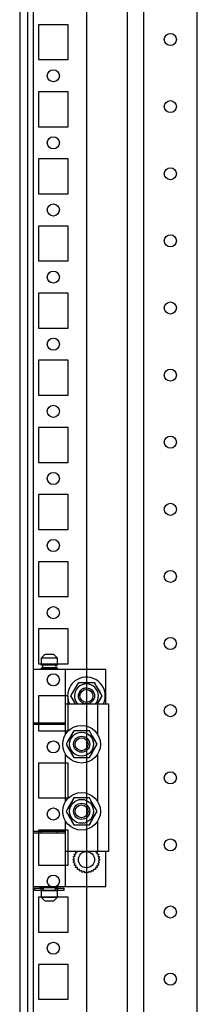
# Model space of a CAD drawing. Header units: inches. Extents: x 614 to 6314, y 704 to 4696.
# Tile 49 of 78: x 3247 to 3313, y 2283 to 2650. Entities that reach past the tile are written whole.
import ezdxf

# ---------------------------------------------------------------- set-up
doc = ezdxf.new("R2010")
doc.units = ezdxf.units.IN
doc.header["$MEASUREMENT"] = 0
doc.layers.add('HANDLE_ROTARY', color=7, linetype='Continuous')

# ---------------------------------------------------------------- blocks, each defined once
blk = doc.blocks.new('DOOR_FRONT')
for p, q in [((-397, -1962.53), (-397, -4.5)), ((-395, -4.5), (-395, -1962.53)), ((-354, -88), (-354, -1879)), ((-334, -1879), (-334, -88)), ((-390.5, -937.5), (-392, -939)), ((-390.5, -937.5), (-387.5, -937.5)), ((-386, -939), (-387.5, -937.5)), ((-386, -939), (-392, -939)), ((-392, -939), (-392, -941.5)), ((-386, -941.5), (-392, -941.5)), ((-392, -942.5), (-386, -942.5)), ((-392, -942.5), (-392, -943)), ((-386.5, -941.5), (-391.5, -941.5)), ((-391.5, -941.5), (-391.5, -942.5)), ((-386.5, -942.5), (-391.5, -942.5)), ((-386.5, -942.5), (-386.5, -941.5)), ((-386, -941.5), (-386, -939)), ((-386, -943), (-386, -942.5)), ((-395, -943), (-383, -943)), ((-395, -943), (-395, -963)), ((-386, -943), (-368, -943)), ((-383, -963), (-383, -943)), ((-368, -956), (-368, -943)), ((-380.97, -953), (-378.09, -948)), ((-379.5, -950.45), (-378.79, -949.22)), ((-378.79, -949.22), (-378.09, -948)), ((-378.09, -948), (-377.31, -948)), ((-378.09, -948), (-372.31, -948)), ((-377.31, -948), (-376.53, -948)), ((-376.53, -948), (-375.83, -948)), ((-375.83, -948), (-375.14, -948)), ((-375.14, -948), (-373.72, -948)), ((-373.72, -948), (-372.31, -948)), ((-372.31, -948), (-371.92, -948.67)), ((-372.31, -948), (-369.43, -953)), ((-371.92, -948.67), (-371.53, -949.35)), ((-371.53, -949.35), (-371.19, -949.95)), ((-380.97, -953), (-380.58, -952.33)), ((-380.27, -954.22), (-380.97, -953)), ((-379.24, -956), (-380.97, -953)), ((-380.58, -952.33), (-380.19, -951.65)), ((-380.19, -951.65), (-379.85, -951.05)), ((-379.85, -951.05), (-379.5, -950.45)), ((-371.19, -949.95), (-370.84, -950.55)), ((-369.43, -953), (-371.16, -956)), ((-370.84, -950.55), (-370.13, -951.78)), ((-370.13, -951.78), (-369.43, -953)), ((-369.43, -953), (-369.82, -953.67)), ((-383, -967.39), (-383, -956)), ((-383, -956), (-371, -956)), ((-379.56, -955.45), (-380.27, -954.22)), ((-379.24, -956), (-379.56, -955.45)), ((-370.9, -955.55), (-371.16, -956)), ((-371, -967.39), (-371, -956)), ((-371, -956), (-367, -956)), ((-370.55, -954.95), (-370.9, -955.55)), ((-370.21, -954.35), (-370.55, -954.95)), ((-369.82, -953.67), (-370.21, -954.35)), ((-367, -956), (-367, -1011)), ((-395, -963), (-383, -963)), ((-395, -963.5), (-383, -963.5)), ((-395, -963.5), (-395, -1003.5)), ((-392, -963), (-392, -963.5)), ((-386, -963.5), (-386, -963)), ((-386, -963), (-383, -963)), ((-386, -963.5), (-383, -963.5)), ((-383, -967.39), (-383, -963.5)), ((-381.01, -967.95), (-381.36, -968.55)), ((-380.95, -967.85), (-381.28, -968.41)), ((-380.67, -967.35), (-381.01, -967.95)), ((-380.63, -967.29), (-380.95, -967.85)), ((-380.28, -966.67), (-380.67, -967.35)), ((-380.26, -966.64), (-380.63, -967.29)), ((-379.89, -966), (-380.28, -966.67)), ((-379.89, -966), (-380.26, -966.64)), ((-378.48, -966), (-379.89, -966)), ((-379.03, -966), (-379.89, -966)), ((-378.17, -966), (-379.03, -966)), ((-377.06, -966), (-378.48, -966)), ((-377.53, -966), (-378.17, -966)), ((-376.89, -966), (-377.53, -966)), ((-376.37, -966), (-377.06, -966)), ((-376.25, -966), (-376.89, -966)), ((-375.67, -966), (-376.37, -966)), ((-375.6, -966), (-376.25, -966)), ((-374.89, -966), (-375.67, -966)), ((-374.86, -966), (-375.6, -966)), ((-374.11, -966), (-374.89, -966)), ((-374.11, -966), (-374.86, -966)), ((-373.41, -967.22), (-374.11, -966)), ((-373.69, -966.74), (-374.11, -966)), ((-373.26, -967.49), (-373.69, -966.74)), ((-372.7, -968.45), (-373.41, -967.22)), ((-372.94, -968.04), (-373.26, -967.49)), ((-372.62, -968.59), (-372.94, -968.04)), ((-382.07, -969.78), (-382.77, -971)), ((-382.35, -970.26), (-382.77, -971)), ((-382.77, -971), (-382.38, -971.67)), ((-382.77, -971), (-382.4, -971.64)), ((-382.4, -971.64), (-382.03, -972.29)), ((-382.38, -971.67), (-381.99, -972.35)), ((-381.92, -969.51), (-382.35, -970.26)), ((-381.36, -968.55), (-382.07, -969.78)), ((-381.6, -968.96), (-381.92, -969.51)), ((-381.28, -968.41), (-381.6, -968.96)), ((-372.35, -969.05), (-372.7, -968.45)), ((-372.29, -969.15), (-372.62, -968.59)), ((-372.01, -969.65), (-372.35, -969.05)), ((-371.97, -969.71), (-372.29, -969.15)), ((-372.08, -972.49), (-371.65, -971.74)), ((-371.62, -970.33), (-372.01, -969.65)), ((-371.6, -970.36), (-371.97, -969.71)), ((-371.93, -972.22), (-371.23, -971)), ((-371.65, -971.74), (-371.23, -971)), ((-371.23, -971), (-371.62, -970.33)), ((-371.23, -971), (-371.6, -970.36)), ((-383, -992.39), (-383, -974.61)), ((-382.03, -972.29), (-381.71, -972.85)), ((-381.99, -972.35), (-381.65, -972.95)), ((-381.71, -972.85), (-381.38, -973.41)), ((-381.65, -972.95), (-381.3, -973.55)), ((-381.38, -973.41), (-381.06, -973.96)), ((-381.3, -973.55), (-380.59, -974.78)), ((-381.06, -973.96), (-380.74, -974.51)), ((-380.74, -974.51), (-380.31, -975.26)), ((-380.59, -974.78), (-379.89, -976)), ((-380.31, -975.26), (-379.89, -976)), ((-374.11, -976), (-373.72, -975.33)), ((-374.11, -976), (-373.74, -975.36)), ((-373.74, -975.36), (-373.37, -974.71)), ((-373.72, -975.33), (-373.33, -974.65)), ((-373.37, -974.71), (-373.05, -974.15)), ((-373.33, -974.65), (-372.99, -974.05)), ((-373.05, -974.15), (-372.72, -973.59)), ((-372.99, -974.05), (-372.64, -973.45)), ((-372.72, -973.59), (-372.4, -973.04)), ((-372.64, -973.45), (-371.93, -972.22)), ((-372.4, -973.04), (-372.08, -972.49)), ((-371, -992.39), (-371, -974.61)), ((-379.89, -976), (-379.11, -976)), ((-379.89, -976), (-379.14, -976)), ((-379.14, -976), (-378.4, -976)), ((-379.11, -976), (-378.33, -976)), ((-378.4, -976), (-377.75, -976)), ((-378.33, -976), (-377.63, -976)), ((-377.75, -976), (-377.11, -976)), ((-377.63, -976), (-376.94, -976)), ((-377.11, -976), (-376.47, -976)), ((-376.94, -976), (-375.52, -976)), ((-376.47, -976), (-375.83, -976)), ((-375.83, -976), (-374.97, -976)), ((-375.52, -976), (-374.11, -976)), ((-374.97, -976), (-374.11, -976)), ((-381.36, -993.55), (-382.07, -994.78)), ((-381.28, -993.41), (-381.6, -993.96)), ((-381.01, -992.95), (-381.36, -993.55)), ((-380.95, -992.85), (-381.28, -993.41)), ((-380.67, -992.35), (-381.01, -992.95)), ((-380.63, -992.29), (-380.95, -992.85)), ((-380.28, -991.67), (-380.67, -992.35)), ((-380.26, -991.64), (-380.63, -992.29)), ((-379.89, -991), (-380.28, -991.67)), ((-379.89, -991), (-380.26, -991.64)), ((-378.48, -991), (-379.89, -991)), ((-379.03, -991), (-379.89, -991)), ((-378.17, -991), (-379.03, -991)), ((-377.06, -991), (-378.48, -991)), ((-377.53, -991), (-378.17, -991)), ((-376.89, -991), (-377.53, -991)), ((-376.37, -991), (-377.06, -991)), ((-376.25, -991), (-376.89, -991)), ((-375.67, -991), (-376.37, -991)), ((-375.6, -991), (-376.25, -991)), ((-374.89, -991), (-375.67, -991)), ((-374.86, -991), (-375.6, -991)), ((-374.11, -991), (-374.89, -991)), ((-374.11, -991), (-374.86, -991)), ((-373.41, -992.22), (-374.11, -991)), ((-373.69, -991.74), (-374.11, -991)), ((-373.26, -992.49), (-373.69, -991.74)), ((-372.7, -993.45), (-373.41, -992.22)), ((-372.94, -993.04), (-373.26, -992.49)), ((-372.62, -993.59), (-372.94, -993.04)), ((-372.35, -994.05), (-372.7, -993.45)), ((-372.29, -994.15), (-372.62, -993.59)), ((-382.07, -994.78), (-382.77, -996)), ((-382.35, -995.26), (-382.77, -996)), ((-382.77, -996), (-382.38, -996.67)), ((-382.77, -996), (-382.4, -996.64)), ((-382.4, -996.64), (-382.03, -997.29)), ((-382.38, -996.67), (-381.99, -997.35)), ((-381.92, -994.51), (-382.35, -995.26)), ((-382.03, -997.29), (-381.71, -997.85)), ((-381.99, -997.35), (-381.65, -997.95)), ((-381.6, -993.96), (-381.92, -994.51)), ((-372.64, -998.45), (-371.93, -997.22)), ((-372.4, -998.04), (-372.08, -997.49)), ((-372.01, -994.65), (-372.35, -994.05)), ((-371.97, -994.71), (-372.29, -994.15)), ((-372.08, -997.49), (-371.65, -996.74)), ((-371.62, -995.33), (-372.01, -994.65)), ((-371.6, -995.36), (-371.97, -994.71)), ((-371.93, -997.22), (-371.23, -996)), ((-371.65, -996.74), (-371.23, -996)), ((-371.23, -996), (-371.62, -995.33)), ((-371.23, -996), (-371.6, -995.36)), ((-383, -1003.5), (-383, -999.61)), ((-383, -1011), (-383, -999.61)), ((-381.71, -997.85), (-381.38, -998.41)), ((-381.65, -997.95), (-381.3, -998.55)), ((-381.38, -998.41), (-381.06, -998.96)), ((-381.3, -998.55), (-380.59, -999.78)), ((-381.06, -998.96), (-380.74, -999.51)), ((-380.74, -999.51), (-380.31, -1000.26)), ((-380.59, -999.78), (-379.89, -1001)), ((-380.31, -1000.26), (-379.89, -1001)), ((-379.89, -1001), (-379.11, -1001)), ((-379.89, -1001), (-379.14, -1001)), ((-379.14, -1001), (-378.4, -1001)), ((-379.11, -1001), (-378.33, -1001)), ((-378.4, -1001), (-377.75, -1001)), ((-378.33, -1001), (-377.63, -1001)), ((-377.75, -1001), (-377.11, -1001)), ((-377.63, -1001), (-376.94, -1001)), ((-377.11, -1001), (-376.47, -1001)), ((-376.94, -1001), (-375.52, -1001)), ((-376.47, -1001), (-375.83, -1001)), ((-375.83, -1001), (-374.97, -1001)), ((-375.52, -1001), (-374.11, -1001)), ((-374.97, -1001), (-374.11, -1001)), ((-374.11, -1001), (-373.72, -1000.33)), ((-374.11, -1001), (-373.74, -1000.36)), ((-373.74, -1000.36), (-373.37, -999.71)), ((-373.72, -1000.33), (-373.33, -999.65)), ((-373.37, -999.71), (-373.05, -999.15)), ((-373.33, -999.65), (-372.99, -999.05)), ((-373.05, -999.15), (-372.72, -998.59)), ((-372.99, -999.05), (-372.64, -998.45)), ((-372.72, -998.59), (-372.4, -998.04)), ((-371, -1011), (-371, -999.61)), ((-383, -1003.5), (-395, -1003.5)), ((-395, -1004), (-383, -1004)), ((-395, -1004), (-395, -1024)), ((-392, -1003.5), (-392, -1004)), ((-383, -1003.5), (-386, -1003.5)), ((-386, -1004), (-386, -1003.5)), ((-386, -1004), (-383, -1004)), ((-383, -1024), (-383, -1004)), ((-371, -1011), (-383, -1011)), ((-379.77, -1011.97), (-379.54, -1011.9)), ((-379.67, -1012.15), (-379.77, -1011.97)), ((-379.58, -1012.34), (-379.67, -1012.15)), ((-379.54, -1011.9), (-379.3, -1011.84)), ((-379.3, -1011.84), (-379.18, -1011.81)), ((-379.25, -1011.06), (-379.01, -1011.05)), ((-379.19, -1011.26), (-379.25, -1011.06)), ((-379.14, -1011.46), (-379.19, -1011.26)), ((-379.18, -1011.81), (-379.05, -1011.78)), ((-379.1, -1011.62), (-379.14, -1011.46)), ((-379.05, -1011.78), (-379.1, -1011.62)), ((-379.01, -1011.05), (-378.77, -1011.04)), ((-378.77, -1011.04), (-378.64, -1011.03)), ((-378.64, -1011.03), (-378.51, -1011.02)), ((-378.51, -1011.02), (-378.51, -1011)), ((-371.89, -1011), (-371.89, -1011.02)), ((-371.89, -1011.02), (-371.73, -1011.03)), ((-371.73, -1011.03), (-371.57, -1011.04)), ((-371.57, -1011.04), (-371.36, -1011.05)), ((-371.36, -1011.05), (-371.15, -1011.06)), ((-371.31, -1011.65), (-371.35, -1011.78)), ((-371.35, -1011.78), (-371.19, -1011.82)), ((-371.28, -1011.52), (-371.31, -1011.65)), ((-371.22, -1011.29), (-371.28, -1011.52)), ((-371.15, -1011.06), (-371.22, -1011.29)), ((-371.19, -1011.82), (-371.03, -1011.86)), ((-371.03, -1011.86), (-370.83, -1011.91)), ((-367, -1011), (-371, -1011)), ((-370.74, -1012.18), (-370.85, -1012.39)), ((-370.83, -1011.91), (-370.63, -1011.97)), ((-370.63, -1011.97), (-370.74, -1012.18)), ((-368, -1024), (-368, -1011)), ((-380.2, -1014), (-380.01, -1013.85)), ((-380.04, -1014.13), (-380.2, -1014)), ((-380.09, -1012.96), (-379.88, -1012.85)), ((-379.96, -1013.12), (-380.09, -1012.96)), ((-380.09, -1015.04), (-379.94, -1014.85)), ((-379.91, -1015.13), (-380.09, -1015.04)), ((-379.88, -1014.26), (-380.04, -1014.13)), ((-380.01, -1013.85), (-379.83, -1013.7)), ((-379.83, -1013.28), (-379.96, -1013.12)), ((-379.94, -1014.85), (-379.79, -1014.67)), ((-379.72, -1015.23), (-379.91, -1015.13)), ((-379.88, -1012.85), (-379.66, -1012.74)), ((-379.75, -1014.36), (-379.88, -1014.26)), ((-379.73, -1013.41), (-379.83, -1013.28)), ((-379.83, -1013.7), (-379.73, -1013.62)), ((-379.79, -1014.67), (-379.71, -1014.57)), ((-379.77, -1016.03), (-379.66, -1015.82)), ((-379.63, -1014.47), (-379.75, -1014.36)), ((-379.63, -1013.53), (-379.73, -1013.41)), ((-379.73, -1013.62), (-379.63, -1013.53)), ((-379.58, -1015.3), (-379.72, -1015.23)), ((-379.71, -1014.57), (-379.63, -1014.47)), ((-379.66, -1012.74), (-379.55, -1012.68)), ((-379.66, -1015.82), (-379.55, -1015.61)), ((-379.51, -1012.48), (-379.58, -1012.34)), ((-379.43, -1015.38), (-379.58, -1015.3)), ((-379.55, -1012.68), (-379.43, -1012.62)), ((-379.55, -1015.61), (-379.49, -1015.49)), ((-379.43, -1012.62), (-379.51, -1012.48)), ((-379.49, -1015.49), (-379.43, -1015.38)), ((-370.91, -1012.51), (-370.97, -1012.62)), ((-370.97, -1012.62), (-370.82, -1012.7)), ((-370.85, -1015.32), (-370.97, -1015.38)), ((-370.97, -1015.38), (-370.89, -1015.52)), ((-370.85, -1012.39), (-370.91, -1012.51)), ((-370.89, -1015.52), (-370.82, -1015.66)), ((-370.74, -1015.26), (-370.85, -1015.32)), ((-370.82, -1012.7), (-370.68, -1012.77)), ((-370.82, -1015.66), (-370.73, -1015.85)), ((-370.69, -1013.43), (-370.77, -1013.53)), ((-370.77, -1013.53), (-370.65, -1013.64)), ((-370.67, -1014.38), (-370.77, -1014.47)), ((-370.77, -1014.47), (-370.67, -1014.59)), ((-370.52, -1015.15), (-370.74, -1015.26)), ((-370.73, -1015.85), (-370.63, -1016.03)), ((-370.61, -1013.33), (-370.69, -1013.43)), ((-370.68, -1012.77), (-370.49, -1012.87)), ((-370.57, -1014.3), (-370.67, -1014.38)), ((-370.67, -1014.59), (-370.57, -1014.72)), ((-370.65, -1013.64), (-370.52, -1013.74)), ((-370.46, -1013.15), (-370.61, -1013.33)), ((-370.39, -1014.15), (-370.57, -1014.3)), ((-370.57, -1014.72), (-370.44, -1014.88)), ((-370.52, -1013.74), (-370.36, -1013.87)), ((-370.31, -1015.04), (-370.52, -1015.15)), ((-370.49, -1012.87), (-370.31, -1012.96)), ((-370.31, -1012.96), (-370.46, -1013.15)), ((-370.44, -1014.88), (-370.31, -1015.04)), ((-370.2, -1014), (-370.39, -1014.15)), ((-370.36, -1013.87), (-370.2, -1014)), ((-379.57, -1016.09), (-379.77, -1016.03)), ((-379.37, -1016.14), (-379.57, -1016.09)), ((-379.21, -1016.18), (-379.37, -1016.14)), ((-379.25, -1016.94), (-379.18, -1016.71)), ((-379.04, -1016.95), (-379.25, -1016.94)), ((-379.05, -1016.23), (-379.21, -1016.18)), ((-379.18, -1016.71), (-379.12, -1016.48)), ((-379.12, -1016.48), (-379.09, -1016.35)), ((-379.09, -1016.35), (-379.05, -1016.23)), ((-378.83, -1016.96), (-379.04, -1016.95)), ((-378.67, -1016.97), (-378.83, -1016.96)), ((-378.51, -1016.98), (-378.67, -1016.97)), ((-378.55, -1017.72), (-378.53, -1017.48)), ((-378.34, -1017.68), (-378.55, -1017.72)), ((-378.53, -1017.48), (-378.52, -1017.24)), ((-378.52, -1017.24), (-378.51, -1017.11)), ((-378.51, -1017.11), (-378.51, -1016.98)), ((-378.14, -1017.65), (-378.34, -1017.68)), ((-377.98, -1017.63), (-378.14, -1017.65)), ((-377.82, -1017.6), (-377.98, -1017.63)), ((-377.8, -1017.73), (-377.82, -1017.6)), ((-377.78, -1017.86), (-377.8, -1017.73)), ((-377.74, -1018.09), (-377.78, -1017.86)), ((-377.7, -1018.33), (-377.74, -1018.09)), ((-377.51, -1018.26), (-377.7, -1018.33)), ((-377.31, -1018.18), (-377.51, -1018.26)), ((-377.16, -1018.12), (-377.31, -1018.18)), ((-377.01, -1018.07), (-377.16, -1018.12)), ((-376.96, -1018.19), (-377.01, -1018.07)), ((-376.92, -1018.31), (-376.96, -1018.19)), ((-376.83, -1018.53), (-376.92, -1018.31)), ((-376.75, -1018.76), (-376.83, -1018.53)), ((-376.57, -1018.64), (-376.75, -1018.76)), ((-376.4, -1018.53), (-376.57, -1018.64)), ((-376.26, -1018.44), (-376.4, -1018.53)), ((-376.13, -1018.35), (-376.26, -1018.44)), ((-376.05, -1018.46), (-376.13, -1018.35)), ((-375.98, -1018.57), (-376.05, -1018.46)), ((-375.85, -1018.77), (-375.98, -1018.57)), ((-375.72, -1018.97), (-375.85, -1018.77)), ((-375.58, -1018.83), (-375.72, -1018.97)), ((-375.43, -1018.68), (-375.58, -1018.83)), ((-375.32, -1018.57), (-375.43, -1018.68)), ((-375.2, -1018.45), (-375.32, -1018.57)), ((-375.11, -1018.54), (-375.2, -1018.45)), ((-375.02, -1018.63), (-375.11, -1018.54)), ((-374.85, -1018.8), (-375.02, -1018.63)), ((-374.68, -1018.97), (-374.85, -1018.8)), ((-374.57, -1018.8), (-374.68, -1018.97)), ((-374.45, -1018.63), (-374.57, -1018.8)), ((-374.36, -1018.49), (-374.45, -1018.63)), ((-374.27, -1018.35), (-374.36, -1018.49)), ((-374.17, -1018.42), (-374.27, -1018.35)), ((-374.06, -1018.49), (-374.17, -1018.42)), ((-373.86, -1018.63), (-374.06, -1018.49)), ((-373.65, -1018.76), (-373.86, -1018.63)), ((-373.58, -1018.56), (-373.65, -1018.76)), ((-373.51, -1018.37), (-373.58, -1018.56)), ((-373.45, -1018.22), (-373.51, -1018.37)), ((-373.39, -1018.07), (-373.45, -1018.22)), ((-373.27, -1018.11), (-373.39, -1018.07)), ((-373.15, -1018.16), (-373.27, -1018.11)), ((-372.92, -1018.24), (-373.15, -1018.16)), ((-372.7, -1018.33), (-372.92, -1018.24)), ((-372.67, -1018.13), (-372.7, -1018.33)), ((-372.64, -1017.92), (-372.67, -1018.13)), ((-372.61, -1017.76), (-372.64, -1017.92)), ((-372.58, -1017.6), (-372.61, -1017.76)), ((-372.46, -1017.62), (-372.58, -1017.6)), ((-372.33, -1017.64), (-372.46, -1017.62)), ((-372.09, -1017.68), (-372.33, -1017.64)), ((-371.85, -1017.72), (-372.09, -1017.68)), ((-371.76, -1016.97), (-371.89, -1016.98)), ((-371.89, -1016.98), (-371.88, -1017.14)), ((-371.88, -1017.14), (-371.88, -1017.3)), ((-371.88, -1017.3), (-371.87, -1017.51)), ((-371.87, -1017.51), (-371.85, -1017.72)), ((-371.63, -1016.96), (-371.76, -1016.97)), ((-371.39, -1016.95), (-371.63, -1016.96)), ((-371.15, -1016.94), (-371.39, -1016.95)), ((-371.22, -1016.19), (-371.35, -1016.23)), ((-371.35, -1016.23), (-371.3, -1016.38)), ((-371.3, -1016.38), (-371.26, -1016.54)), ((-371.26, -1016.54), (-371.21, -1016.74)), ((-371.1, -1016.16), (-371.22, -1016.19)), ((-371.21, -1016.74), (-371.15, -1016.94)), ((-370.86, -1016.1), (-371.1, -1016.16)), ((-370.63, -1016.03), (-370.86, -1016.1)), ((-395, -1024), (-383, -1024)), ((-394.5, -1024.65), (-392.03, -1024.65)), ((-394.5, -1024.65), (-394.5, -1025.35)), ((-394.5, -1025.35), (-392.03, -1025.35)), ((-392.5, -1024), (-392.5, -1024.65)), ((-392.03, -1025.35), (-392.03, -1024.65)), ((-392.03, -1024.65), (-391.25, -1024.65)), ((-391.25, -1025.35), (-392.03, -1025.35)), ((-392, -1024), (-392, -1024.5)), ((-386, -1024.5), (-392, -1024.5)), ((-392, -1025.5), (-386, -1025.5)), ((-392, -1025.5), (-392, -1028)), ((-386.5, -1024.5), (-391.5, -1024.5)), ((-391.5, -1024.5), (-391.5, -1024.65)), ((-391.5, -1025.35), (-391.5, -1025.5)), ((-386.5, -1025.5), (-391.5, -1025.5)), ((-391.25, -1024.65), (-391.25, -1025.35)), ((-386.75, -1025.35), (-386.75, -1024.65)), ((-386.75, -1024.65), (-385.98, -1024.65)), ((-385.98, -1025.35), (-386.75, -1025.35)), ((-386.5, -1024.65), (-386.5, -1024.5)), ((-386.5, -1025.5), (-386.5, -1025.35)), ((-386, -1024.5), (-386, -1024)), ((-386, -1024), (-368, -1024)), ((-386, -1028), (-386, -1025.5)), ((-385.98, -1024.65), (-383.5, -1024.65)), ((-385.98, -1024.65), (-385.98, -1025.35)), ((-385.98, -1025.35), (-383.5, -1025.35)), ((-383.5, -1025.35), (-383.5, -1024.65)), ((-392, -1028), (-390.5, -1029.5)), ((-392, -1028), (-386, -1028)), ((-387.5, -1029.5), (-390.5, -1029.5)), ((-387.5, -1029.5), (-386, -1028))]:
    blk.add_line(p, q)
for centre, radius in [((-344, -708.5), 2.25), ((-344, -733.5), 2.25), ((-344, -758.5), 2.25), ((-344, -783.5), 2.25), ((-344, -808.5), 2.25), ((-344, -833.5), 2.25), ((-344, -858.5), 2.25), ((-344, -883.5), 2.25), ((-344, -908.5), 2.25), ((-344, -933.5), 2.25), ((-375.2, -953), 3), ((-375.2, -953), 2.4), ((-344, -958.5), 2.25), ((-377, -971), 7), ((-377, -971), 4.45), ((-377, -971), 3), ((-377, -971), 2.4), ((-344, -983.5), 2.25), ((-377, -996), 7), ((-377, -996), 4.45), ((-377, -996), 3), ((-377, -996), 2.4), ((-344, -1008.5), 2.25), ((-375.2, -1014), 3), ((-344, -1033.5), 2.25), ((-344, -1058.5), 2.25)]:
    blk.add_circle(centre, radius)
for radius, start, end in [(7, 334.6231, 180), (4.45, 317.6113, 222.3887), (7, 180, 205.3769), (3, 90, 180)]:
    blk.add_arc((-375.2, -953), radius, start, end)
blk = doc.blocks.new('ENCL_FRONT')
for p, q in [((-400, 2066.5), (-400, 171.5)), ((-375, 171.5), (-375, 2066.5)), ((-360, 2061.57), (-360, 171.5)), ((-382, 1395.5), (-393, 1395.5)), ((-393, 1395.5), (-393, 1382.5)), ((-382, 1382.5), (-382, 1395.5)), ((-393, 1382.5), (-382, 1382.5)), ((-382, 1370.5), (-393, 1370.5)), ((-393, 1370.5), (-393, 1357.5)), ((-382, 1357.5), (-382, 1370.5)), ((-393, 1357.5), (-382, 1357.5)), ((-382, 1345.5), (-393, 1345.5)), ((-393, 1345.5), (-393, 1332.5)), ((-382, 1332.5), (-382, 1345.5)), ((-393, 1332.5), (-382, 1332.5)), ((-382, 1320.5), (-393, 1320.5)), ((-393, 1320.5), (-393, 1307.5)), ((-382, 1307.5), (-382, 1320.5)), ((-393, 1307.5), (-382, 1307.5)), ((-382, 1295.5), (-393, 1295.5)), ((-393, 1295.5), (-393, 1282.5)), ((-382, 1282.5), (-382, 1295.5)), ((-393, 1282.5), (-382, 1282.5)), ((-382, 1270.5), (-393, 1270.5)), ((-393, 1270.5), (-393, 1257.5)), ((-382, 1257.5), (-382, 1270.5)), ((-393, 1257.5), (-382, 1257.5)), ((-382, 1245.5), (-393, 1245.5)), ((-393, 1245.5), (-393, 1232.5)), ((-382, 1232.5), (-382, 1245.5)), ((-393, 1232.5), (-382, 1232.5)), ((-382, 1220.5), (-393, 1220.5)), ((-393, 1220.5), (-393, 1207.5)), ((-382, 1207.5), (-382, 1220.5)), ((-393, 1207.5), (-382, 1207.5)), ((-382, 1195.5), (-393, 1195.5)), ((-393, 1195.5), (-393, 1182.5)), ((-382, 1182.5), (-382, 1195.5)), ((-393, 1182.5), (-382, 1182.5)), ((-382, 1170.5), (-393, 1170.5)), ((-393, 1170.5), (-393, 1157.5)), ((-382, 1157.5), (-382, 1170.5)), ((-393, 1157.5), (-382, 1157.5)), ((-382, 1145.5), (-393, 1145.5)), ((-393, 1145.5), (-393, 1132.5)), ((-382, 1132.5), (-382, 1145.5)), ((-393, 1132.5), (-382, 1132.5)), ((-382, 1120.5), (-393, 1120.5)), ((-393, 1120.5), (-393, 1107.5)), ((-382, 1107.5), (-382, 1120.5)), ((-393, 1107.5), (-382, 1107.5)), ((-382, 1095.5), (-393, 1095.5)), ((-393, 1095.5), (-393, 1082.5)), ((-382, 1082.5), (-382, 1095.5)), ((-393, 1082.5), (-382, 1082.5)), ((-382, 1070.5), (-393, 1070.5)), ((-393, 1070.5), (-393, 1057.5)), ((-382, 1057.5), (-382, 1070.5)), ((-393, 1057.5), (-382, 1057.5)), ((-382, 1045.5), (-393, 1045.5)), ((-393, 1045.5), (-393, 1032.5)), ((-382, 1032.5), (-382, 1045.5)), ((-393, 1032.5), (-382, 1032.5))]:
    blk.add_line(p, q)
for centre in [(-387.5, 1376.5), (-387.5, 1351.5), (-387.5, 1326.5), (-387.5, 1301.5), (-387.5, 1276.5), (-387.5, 1251.5), (-387.5, 1226.5), (-387.5, 1201.5), (-387.5, 1176.5), (-387.5, 1151.5), (-387.5, 1126.5), (-387.5, 1101.5), (-387.5, 1076.5), (-387.5, 1051.5)]:
    blk.add_circle(centre, 2.25)

msp = doc.modelspace()

# ---------------------------------------------------------------- block references
msp.add_blockref('ENCL_FRONT', (3646.842, 1252.212))
at = {"layer": 'HANDLE_ROTARY'}
msp.add_blockref('DOOR_FRONT', (3646.842, 3350.712), dxfattribs=at)

doc.saveas('drawing.dxf')
